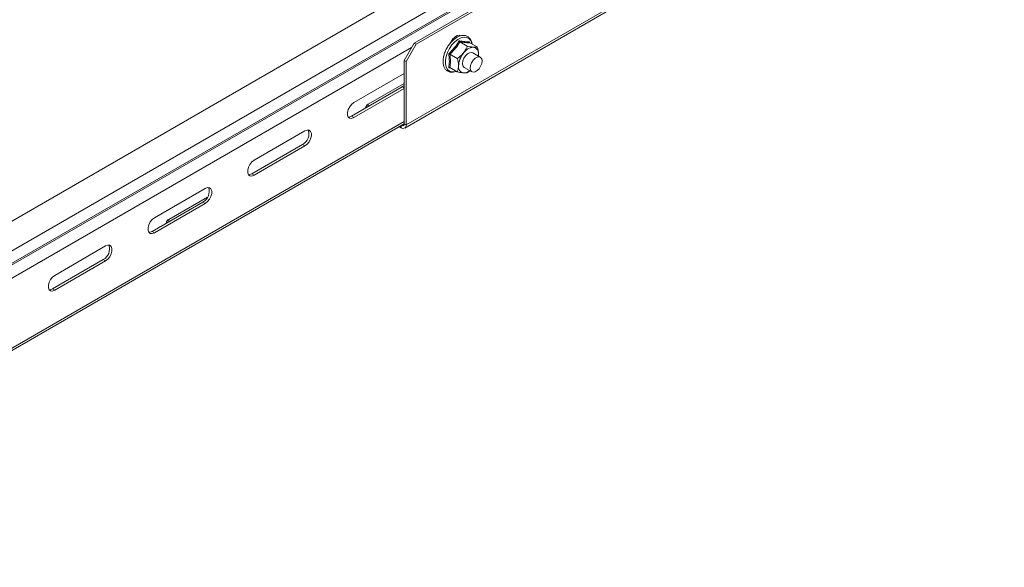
# Model space of a CAD drawing. Header units: millimetres. Extents: x -6 to 5206, y -8403 to -276.
# Tile 45 of 65: x 568 to 917, y -2804 to -2610. Entities that reach past the tile are written whole.
import ezdxf

# ---------------------------------------------------------------- set-up
doc = ezdxf.new("R2010")
doc.units = ezdxf.units.MM

msp = doc.modelspace()

# ---------------------------------------------------------------- linework, layer by layer
at = {"color": 7, "linetype": 'Continuous', "lineweight": 15}
for p, q in [((913.14, -2499.51), (708.08, -2617.89)), ((913.84, -2499.92), (708.78, -2618.3)), ((917.38, -2524.41), (705.25, -2646.88)), ((704.73, -2648.02), (916.86, -2525.56)), ((813.16, -2537.99), (426.37, -2761.28)), ((431.12, -2769.02), (817.91, -2545.73)), ((431.25, -2773.43), (818.03, -2550.14)), ((431.49, -2773.86), (818.28, -2550.58)), ((724.29, -2615.13), (724.42, -2615.31)), ((704.54, -2624.01), (708.08, -2617.89)), ((708.78, -2618.3), (705.25, -2624.42)), ((708.08, -2617.89), (708.78, -2618.3)), ((724.32, -2617.45), (726.92, -2618.95)), ((727.76, -2617.39), (727.81, -2617.72)), ((727.85, -2617.76), (730.46, -2619.27)), ((720.78, -2621.85), (723.38, -2623.35)), ((731.53, -2622.86), (728.84, -2621.31)), ((730.79, -2622.44), (730.88, -2621.87)), ((705.25, -2624.42), (704.54, -2624.01)), ((704.54, -2646.47), (704.54, -2624.01)), ((705.25, -2646.88), (705.25, -2624.42)), ((686.69, -2639.01), (704.54, -2628.71)), ((721.08, -2626.73), (720.34, -2626.63)), ((720.78, -2626.56), (723.38, -2628.07)), ((725.84, -2626.51), (728.53, -2628.06)), ((691.81, -2639.57), (704.54, -2632.22)), ((703.87, -2633.42), (704.54, -2632.92)), ((685.84, -2643.83), (703.87, -2633.42)), ((704.54, -2634.02), (686.69, -2644.32)), ((432.16, -2803.79), (704.54, -2646.55)), ((685.84, -2643.83), (686.69, -2644.32)), ((704.54, -2646.47), (705.25, -2646.88)), ((651.33, -2659.43), (669.36, -2649.02)), ((702.84, -2647.53), (703.48, -2647.9)), ((650.48, -2664.24), (668.51, -2653.83)), ((668.51, -2653.83), (669.36, -2654.32)), ((669.36, -2654.32), (651.33, -2664.73)), ((650.48, -2664.24), (651.33, -2664.73)), ((615.98, -2679.84), (634.01, -2669.43)), ((615.13, -2684.65), (633.16, -2674.24)), ((634.01, -2674.73), (615.98, -2685.14)), ((621.1, -2680.39), (634.81, -2672.47)), ((633.16, -2674.24), (634.01, -2674.73)), ((615.13, -2684.65), (615.98, -2685.14)), ((580.62, -2700.25), (598.65, -2689.84)), ((579.77, -2705.06), (597.8, -2694.65)), ((598.65, -2695.14), (580.62, -2705.55)), ((597.8, -2694.65), (598.65, -2695.14)), ((579.77, -2705.06), (580.62, -2705.55))]:
    msp.add_line(p, q, dxfattribs=at)
at = {"color": 8, "linetype": 'Continuous', "lineweight": 15}
for p, q in [((432.61, -2777.94), (707.19, -2619.43)), ((703.87, -2633.42), (704.54, -2633.81)), ((691.81, -2640.38), (691.81, -2639.57)), ((432.66, -2802.69), (704.54, -2645.73)), ((703.48, -2647.9), (703.48, -2647.16)), ((621.1, -2681.2), (621.1, -2680.39))]:
    msp.add_line(p, q, dxfattribs=at)
at = {"color": 7, "linetype": 'Continuous', "lineweight": 15, "flags": 128}
for points in [[(720.88, -2617.87), (721.03, -2617.56), (721.69, -2616.54), (722.5, -2615.73), (723.36, -2615.24), (724.16, -2615.11), (724.68, -2615.27)], [(728.84, -2621.31), (728.41, -2621.18), (727.71, -2621.29), (726.98, -2621.71), (726.28, -2622.4), (725.72, -2623.28), (725.35, -2624.22), (725.22, -2625.14), (725.35, -2625.9), (725.72, -2626.42), (725.84, -2626.51)], [(730.88, -2621.87), (730.85, -2622.42), (730.84, -2622.47)], [(727.91, -2626.69), (728.04, -2625.78), (728.41, -2624.83), (728.97, -2623.95), (729.66, -2623.26), (730.4, -2622.84), (731.09, -2622.73), (731.66, -2622.95), (732.03, -2623.47), (732.15, -2624.24), (732.03, -2625.15), (731.66, -2626.1), (731.09, -2626.97), (730.4, -2627.66), (729.66, -2628.09), (728.97, -2628.2), (728.41, -2627.98), (728.04, -2627.45), (727.91, -2626.69)], [(686.69, -2644.32), (685.9, -2644.62), (685.21, -2644.55), (684.7, -2644.14), (684.42, -2643.44), (684.42, -2642.51), (684.7, -2641.49), (685.21, -2640.49), (685.9, -2639.63), (686.69, -2639.01)], [(684.69, -2644.14), (685.05, -2644.13), (685.84, -2643.83)], [(669.36, -2649.02), (670.15, -2648.72), (670.84, -2648.78), (671.35, -2649.19), (671.63, -2649.9), (671.63, -2650.82), (671.35, -2651.85), (670.84, -2652.85), (670.15, -2653.71), (669.36, -2654.32)], [(651.33, -2664.73), (650.54, -2665.03), (649.85, -2664.96), (649.34, -2664.55), (649.07, -2663.85), (649.07, -2662.92), (649.34, -2661.9), (649.85, -2660.9), (650.54, -2660.04), (651.33, -2659.43)], [(649.34, -2664.55), (649.7, -2664.54), (650.48, -2664.24)], [(634.01, -2669.43), (634.79, -2669.13), (635.48, -2669.19), (636, -2669.6), (636.27, -2670.31), (636.27, -2671.23), (636, -2672.26), (635.48, -2673.26), (634.79, -2674.12), (634.01, -2674.73)], [(615.98, -2685.14), (615.19, -2685.44), (614.5, -2685.37), (613.99, -2684.96), (613.71, -2684.26), (613.71, -2683.33), (613.99, -2682.31), (614.5, -2681.31), (615.19, -2680.45), (615.98, -2679.84)], [(613.98, -2684.96), (614.34, -2684.95), (615.13, -2684.65)], [(598.65, -2689.84), (599.44, -2689.54), (600.13, -2689.6), (600.64, -2690.01), (600.91, -2690.72), (600.91, -2691.64), (600.64, -2692.67), (600.13, -2693.67), (599.44, -2694.53), (598.65, -2695.14)], [(580.62, -2705.55), (579.83, -2705.85), (579.14, -2705.78), (578.63, -2705.38), (578.36, -2704.67), (578.36, -2703.74), (578.63, -2702.72), (579.14, -2701.72), (579.83, -2700.86), (580.62, -2700.25)], [(578.63, -2705.37), (578.99, -2705.36), (579.77, -2705.06)]]:
    msp.add_lwpolyline(points, dxfattribs=at)
at = {"color": 8, "linetype": 'Continuous', "lineweight": 15, "flags": 128}
msp.add_lwpolyline([(728.55, -2618.17), (728.51, -2617.97), (728.13, -2616.99), (727.52, -2616.28), (726.72, -2615.87), (725.76, -2615.78), (724.71, -2616.03), (723.6, -2616.59), (722.52, -2617.44), (721.5, -2618.53), (720.62, -2619.8), (719.91, -2621.19), (719.41, -2622.61), (719.16, -2624), (719.16, -2625.28), (719.41, -2626.37), (719.91, -2627.22), (720.62, -2627.79), (721.5, -2628.04), (722.52, -2627.96), (722.97, -2627.83)], dxfattribs=at)
at = {"color": 7, "linetype": 'Continuous', "lineweight": 15}
for centre, radius, start, end in [((731.48, -2626.31), 7.67, 140.2284, 177.3607), ((729.39, -2623.91), 4.56, 93.4278, 146.5668), ((728.71, -2621.52), 2.2, 350.7465, 79.457), ((725.98, -2626.31), 2.2, 170.7485, 259.4504), ((725.59, -2624.9), 3.57, 269.8078, 309.2055), ((692.4, -2641), 1.55, 112.4872, 176.1912), ((704.17, -2647.05), 1.09, 230.7978, 9.2129), ((703.9, -2646.58), 0.646, 236.5431, 9.8943), ((666.55, -2650.12), 4.2, 297.9, 19.6109), ((631.19, -2670.53), 4.2, 297.9016, 19.6094), ((621.69, -2681.82), 1.55, 112.4715, 176.2069), ((595.84, -2690.94), 4.2, 297.9, 19.6109)]:
    msp.add_arc(centre, radius, start, end, dxfattribs=at)
for points, knots in [([(728.62, -2618.21), (728.56, -2617.88), (728.44, -2617.16), (727.94, -2616.27), (727.23, -2615.58), (726.34, -2615.2), (725.37, -2615.12), (724.33, -2615.32), (723.26, -2615.8), (722.18, -2616.55), (721.16, -2617.53), (720.24, -2618.69), (719.46, -2619.98), (718.86, -2621.35), (718.46, -2622.73), (718.28, -2624.07), (718.35, -2625.32), (718.66, -2626.42), (719.21, -2627.31), (719.98, -2627.92), (720.89, -2628.23), (721.88, -2628.23), (722.61, -2628.09), (723, -2627.89), (723.05, -2627.87)], [0, 0, 0, 0, 0.042033, 0.091034, 0.138543, 0.184232, 0.229383, 0.275433, 0.323029, 0.371524, 0.420145, 0.468657, 0.517106, 0.565581, 0.614163, 0.662963, 0.712075, 0.761416, 0.810174, 0.857205, 0.902641, 0.947858, 0.994284, 1, 1, 1, 1]), ([(720.34, -2621.68), (720.51, -2621.52), (721.39, -2620.7), (722.75, -2619.21), (723.64, -2617.74), (724.05, -2617.06)], [0, 0, 0, 0, 0.118081, 0.59225, 1, 1, 1, 1]), ([(724.32, -2617.45), (723.83, -2618.22), (722.84, -2619.8), (721.47, -2621.16), (720.78, -2621.85)], [0, 0, 0, 0, 0.4921587, 1, 1, 1, 1]), ([(724.05, -2617.06), (724.22, -2617.09), (725.09, -2617.25), (726.45, -2617.43), (727.35, -2617.4), (727.76, -2617.39)], [0, 0, 0, 0, 0.118087, 0.592256, 1, 1, 1, 1]), ([(724.05, -2617.06), (724.05, -2617.06), (724.06, -2617.1), (724.09, -2617.18), (724.15, -2617.29), (724.23, -2617.39), (724.29, -2617.43), (724.32, -2617.45)], [0, 0, 0, 0, 0.007931, 0.267532, 0.528551, 0.763843, 1, 1, 1, 1]), ([(727.85, -2617.76), (727.36, -2617.77), (726.37, -2617.77), (725.01, -2617.56), (724.32, -2617.45)], [0, 0, 0, 0, 0.4921587, 1, 1, 1, 1]), ([(725.58, -2621.4), (726, -2620.76), (726.54, -2619.97), (726.86, -2619.12), (726.92, -2618.95)], [0, 0, 0, 0, 0.8014586, 1, 1, 1, 1]), ([(726.92, -2618.95), (727.64, -2619.11), (728.44, -2619.29), (729.05, -2619.35), (729.11, -2619.36)], [0, 0, 0, 0, 0.8960467, 1, 1, 1, 1]), ([(727.85, -2617.76), (727.83, -2617.75), (727.77, -2617.71), (727.74, -2617.61), (727.73, -2617.51), (727.75, -2617.43), (727.76, -2617.39), (727.76, -2617.39)], [0, 0, 0, 0, 0.236176, 0.471492, 0.732446, 0.992094, 1, 1, 1, 1]), ([(720.34, -2626.63), (720.37, -2626.45), (720.46, -2625.92), (720.56, -2624.99), (720.57, -2623.87), (720.49, -2622.76), (720.39, -2622.04), (720.34, -2621.68)], [0, 0, 0, 0, 0.117986, 0.354132, 0.592326, 0.795595, 1, 1, 1, 1]), ([(720.34, -2621.68), (720.34, -2621.68), (720.37, -2621.69), (720.45, -2621.71), (720.57, -2621.75), (720.69, -2621.8), (720.75, -2621.83), (720.78, -2621.85)], [0, 0, 0, 0, 0.008097, 0.267523, 0.528582, 0.763862, 1, 1, 1, 1]), ([(720.78, -2621.85), (720.87, -2622.67), (721.06, -2624.35), (720.87, -2625.82), (720.78, -2626.56)], [0, 0, 0, 0, 0.492148, 1, 1, 1, 1]), ([(723.38, -2623.35), (724.1, -2622.82), (724.9, -2622.22), (725.51, -2621.47), (725.58, -2621.4)], [0, 0, 0, 0, 0.896056, 1, 1, 1, 1]), ([(729.11, -2619.36), (729.54, -2619.37), (730.07, -2619.38), (730.39, -2619.29), (730.46, -2619.27)], [0, 0, 0, 0, 0.801457, 1, 1, 1, 1]), ([(730.88, -2621.87), (730.88, -2621.75), (730.86, -2620.96), (730.68, -2620.06), (730.46, -2619.3), (730.46, -2619.27)], [0, 0, 0, 0, 0.148488, 0.96557, 1, 1, 1, 1]), ([(723.81, -2625.95), (723.81, -2625.83), (723.79, -2625.05), (723.61, -2624.14), (723.39, -2623.38), (723.38, -2623.35)], [0, 0, 0, 0, 0.148488, 0.96557, 1, 1, 1, 1]), ([(723.38, -2628.07), (723.45, -2627.9), (723.69, -2627.29), (723.76, -2626.52), (723.81, -2625.95)], [0, 0, 0, 0, 0.263256, 1, 1, 1, 1]), ([(720.34, -2626.63), (720.34, -2626.63), (720.37, -2626.6), (720.45, -2626.56), (720.57, -2626.53), (720.69, -2626.52), (720.75, -2626.55), (720.78, -2626.56)], [0, 0, 0, 0, 0.008043, 0.267521, 0.528581, 0.763861, 1, 1, 1, 1]), ([(725.58, -2628.47), (725.03, -2628.39), (724.36, -2628.3), (723.55, -2628.1), (723.38, -2628.07)], [0, 0, 0, 0, 0.801485, 1, 1, 1, 1]), ([(726.92, -2628.38), (726.6, -2628.45), (726.23, -2628.52), (725.64, -2628.47), (725.58, -2628.47)], [0, 0, 0, 0, 0.8960245, 1, 1, 1, 1]), ([(727.82, -2627.65), (727.68, -2627.78), (727.41, -2628.06), (727.08, -2628.27), (726.92, -2628.38)], [0, 0, 0, 0, 0.495887, 1, 1, 1, 1])]:
    msp.add_open_spline(points, degree=3, knots=knots, dxfattribs=at)

doc.saveas('drawing.dxf')
